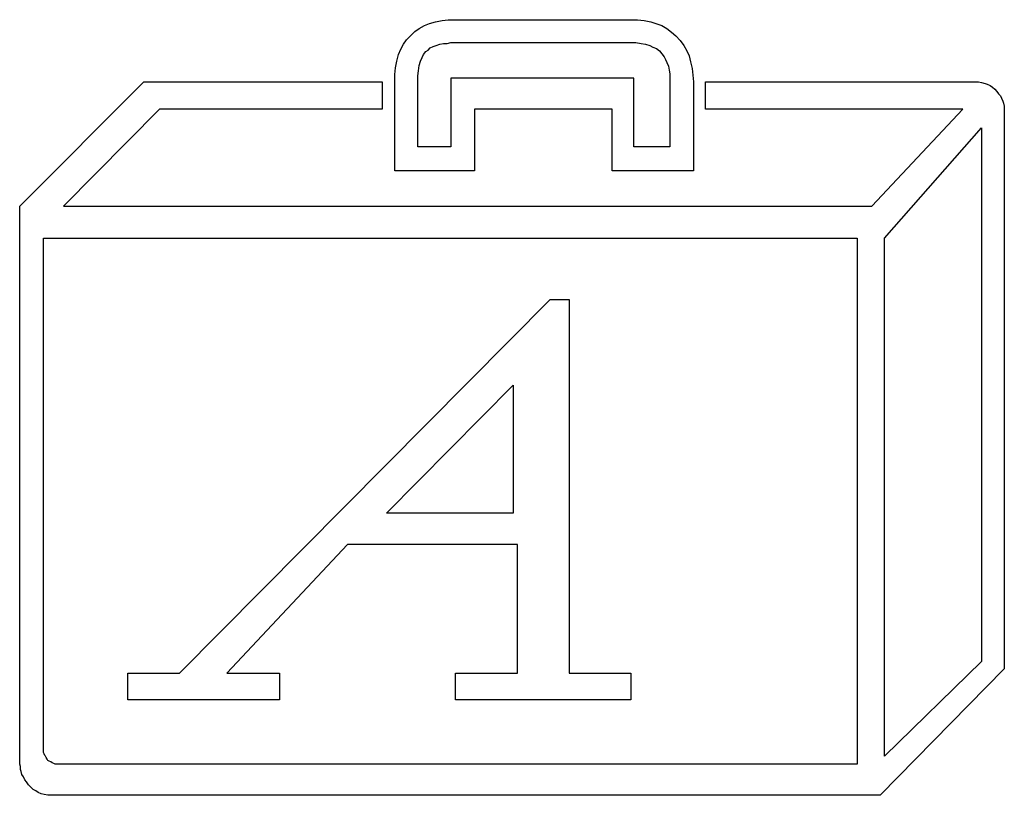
# Model space of a CAD drawing. Extents: x 0 to 19, y -0.1 to 2.1.
# Tile 14 of 17: x 11.9 to 14.5, y 0 to 2. Entities that reach past the tile are written whole.
import ezdxf

# ---------------------------------------------------------------- set-up
doc = ezdxf.new("R2010")
doc.units = 0

msp = doc.modelspace()

# ---------------------------------------------------------------- linework, layer by layer
at = {"color": 0}
for p, q in [((12.92969, 2.023438, 0.5), (12.94336, 2.03125, 0.5)), ((12.94336, 2.03125, 0.5), (12.95703, 2.037109, 0.5)), ((12.95703, 2.037109, 0.5), (12.97266, 2.041016, 0.5)), ((12.97266, 2.041016, 0.5), (12.99023, 2.044922, 0.5)), ((12.99023, 2.044922, 0.5), (13.00586, 2.046875, 0.5)), ((13.00586, 2.046875, 0.5), (13.02539, 2.046875, 0.5)), ((13.02539, 2.046875, 0.5), (13.48828, 2.046875, 0.5)), ((13.48828, 2.046875, 0.5), (13.50586, 2.046875, 0.5)), ((13.50586, 2.046875, 0.5), (13.52344, 2.044922, 0.5)), ((13.52344, 2.044922, 0.5), (13.54102, 2.041016, 0.5)), ((13.54102, 2.041016, 0.5), (13.55469, 2.037109, 0.5)), ((13.55469, 2.037109, 0.5), (13.57031, 2.03125, 0.5)), ((13.57031, 2.03125, 0.5), (13.58398, 2.023438, 0.5)), ((12.89648, 1.994141, 0.5), (12.9082, 2.005859, 0.5)), ((12.9082, 2.005859, 0.5), (12.91797, 2.015625, 0.5)), ((12.91797, 2.015625, 0.5), (12.92969, 2.023438, 0.5)), ((13.58398, 2.023438, 0.5), (13.5957, 2.013672, 0.5)), ((13.5957, 2.013672, 0.5), (13.60742, 2.003906, 0.5)), ((13.60742, 2.003906, 0.5), (13.61914, 1.992188, 0.5)), ((12.88086, 1.96875, 0.5), (12.88867, 1.982422, 0.5)), ((12.88867, 1.982422, 0.5), (12.89648, 1.994141, 0.5)), ((12.95898, 1.972656, 0.5), (12.9668, 1.976563, 0.5)), ((12.9668, 1.976563, 0.5), (12.97461, 1.978516, 0.5)), ((12.97461, 1.978516, 0.5), (12.98438, 1.982422, 0.5)), ((12.98438, 1.982422, 0.5), (12.99414, 1.984375, 0.5)), ((12.99414, 1.984375, 0.5), (13.00391, 1.984375, 0.5)), ((13.00391, 1.984375, 0.5), (13.01367, 1.986328, 0.5)), ((13.01367, 1.986328, 0.5), (13.02539, 1.986328, 0.5)), ((13.02539, 1.986328, 0.5), (13.48828, 1.986328, 0.5)), ((13.48828, 1.986328, 0.5), (13.50195, 1.986328, 0.5)), ((13.50195, 1.986328, 0.5), (13.51563, 1.984375, 0.5)), ((13.51563, 1.984375, 0.5), (13.52734, 1.982422, 0.5)), ((13.52734, 1.982422, 0.5), (13.53906, 1.978516, 0.5)), ((13.53906, 1.978516, 0.5), (13.54688, 1.974609, 0.5)), ((13.61914, 1.992188, 0.5), (13.62891, 1.978516, 0.5)), ((13.62891, 1.978516, 0.5), (13.63672, 1.964844, 0.5)), ((12.87109, 1.9375, 0.5), (12.875, 1.955078, 0.5)), ((12.875, 1.955078, 0.5), (12.88086, 1.96875, 0.5)), ((12.9375, 1.947266, 0.5), (12.94141, 1.955078, 0.5)), ((12.94141, 1.955078, 0.5), (12.94727, 1.962891, 0.5)), ((12.94727, 1.962891, 0.5), (12.95313, 1.966797, 0.5)), ((12.95313, 1.966797, 0.5), (12.95898, 1.972656, 0.5)), ((13.54688, 1.974609, 0.5), (13.55664, 1.970703, 0.5)), ((13.55664, 1.970703, 0.5), (13.56445, 1.964844, 0.5)), ((13.56445, 1.964844, 0.5), (13.57031, 1.957031, 0.5)), ((13.57031, 1.957031, 0.5), (13.57617, 1.949219, 0.5)), ((13.63672, 1.964844, 0.5), (13.64258, 1.951172, 0.5)), ((13.64258, 1.951172, 0.5), (13.64648, 1.935547, 0.5)), ((12.86719, 1.919922, 0.5), (12.87109, 1.9375, 0.5)), ((12.92773, 1.912109, 0.5), (12.92969, 1.925781, 0.5)), ((12.92969, 1.925781, 0.5), (12.93359, 1.9375, 0.5)), ((12.93359, 1.9375, 0.5), (12.9375, 1.947266, 0.5)), ((13.57617, 1.949219, 0.5), (13.58008, 1.941406, 0.5)), ((13.58008, 1.941406, 0.5), (13.58398, 1.933594, 0.5)), ((13.58398, 1.933594, 0.5), (13.58789, 1.923828, 0.5)), ((13.58789, 1.923828, 0.5), (13.58984, 1.914063, 0.5)), ((13.64648, 1.935547, 0.5), (13.65039, 1.917969, 0.5)), ((12.86523, 1.902344, 0.5), (12.86719, 1.919922, 0.5)), ((12.86523, 1.882813, 0.5), (12.86523, 1.902344, 0.5)), ((12.92578, 1.898438, 0.5), (12.92773, 1.912109, 0.5)), ((12.92578, 1.882813, 0.5), (12.92578, 1.898438, 0.5)), ((13.58984, 1.914063, 0.5), (13.5918, 1.904297, 0.5)), ((13.5918, 1.904297, 0.5), (13.5918, 1.892578, 0.5)), ((13.65039, 1.917969, 0.5), (13.65234, 1.900391, 0.5)), ((13.65234, 1.900391, 0.5), (13.6543, 1.882813, 0.5)), ((11.875, 1.554688, 0.5), (12.20313, 1.882813, 0.5)), ((12.20313, 1.882813, 0.5), (12.83203, 1.882813, 0.5)), ((12.83203, 1.882813, 0.5), (12.83203, 1.810547, 0.5)), ((12.86523, 1.648438, 0.5), (12.86523, 1.882813, 0.5)), ((12.92578, 1.710938, 0.5), (12.92578, 1.882813, 0.5)), ((13.49609, 1.892578, 0.5), (13.01367, 1.892578, 0.5)), ((13.01367, 1.892578, 0.5), (13.01367, 1.710938, 0.5)), ((13.49609, 1.710938, 0.5), (13.49609, 1.892578, 0.5)), ((13.5918, 1.892578, 0.5), (13.5918, 1.882813, 0.5)), ((13.5918, 1.882813, 0.5), (13.5918, 1.710938, 0.5)), ((13.6543, 1.882813, 0.5), (13.6543, 1.648438, 0.5)), ((13.68555, 1.810547, 0.5), (13.68555, 1.882813, 0.5)), ((13.68555, 1.882813, 0.5), (14.39648, 1.882813, 0.5)), ((14.39648, 1.882813, 0.5), (14.40625, 1.882813, 0.5)), ((14.40625, 1.882813, 0.5), (14.41406, 1.880859, 0.5)), ((14.41406, 1.880859, 0.5), (14.42383, 1.878906, 0.5)), ((14.42383, 1.878906, 0.5), (14.42969, 1.876953, 0.5)), ((14.42969, 1.876953, 0.5), (14.4375, 1.873047, 0.5)), ((14.4375, 1.873047, 0.5), (14.44336, 1.869141, 0.5)), ((14.44336, 1.869141, 0.5), (14.44922, 1.863281, 0.5)), ((14.44922, 1.863281, 0.5), (14.45508, 1.857422, 0.5)), ((14.45508, 1.857422, 0.5), (14.45898, 1.851563, 0.5)), ((14.45898, 1.851563, 0.5), (14.46484, 1.845703, 0.5)), ((14.46484, 1.845703, 0.5), (14.4668, 1.839844, 0.5)), ((14.4668, 1.839844, 0.5), (14.4707, 1.832031, 0.5)), ((14.4707, 1.832031, 0.5), (14.47266, 1.826172, 0.5)), ((14.47266, 1.826172, 0.5), (14.47461, 1.818359, 0.5)), ((12.24414, 1.810547, 0.5), (11.99023, 1.554688, 0.5)), ((12.83203, 1.810547, 0.5), (12.24414, 1.810547, 0.5)), ((13.43945, 1.810547, 0.5), (13.07617, 1.810547, 0.5)), ((13.07617, 1.810547, 0.5), (13.07617, 1.648438, 0.5)), ((13.43945, 1.648438, 0.5), (13.43945, 1.810547, 0.5)), ((14.36523, 1.810547, 0.5), (13.68555, 1.810547, 0.5)), ((14.125, 1.554688, 0.5), (14.36523, 1.810547, 0.5)), ((14.47461, 1.818359, 0.5), (14.47461, 1.8125, 0.5)), ((14.47461, 1.8125, 0.5), (14.47461, 1.804688, 0.5)), ((14.47461, 1.804688, 0.5), (14.47461, 0.333984, 0.5)), ((14.1582, 1.470703, 0.5), (14.41406, 1.761719, 0.5)), ((14.41406, 1.761719, 0.5), (14.41406, 0.353516, 0.5)), ((13.01367, 1.710938, 0.5), (12.92578, 1.710938, 0.5)), ((13.5918, 1.710938, 0.5), (13.49609, 1.710938, 0.5)), ((13.07617, 1.648438, 0.5), (12.86523, 1.648438, 0.5)), ((13.6543, 1.648438, 0.5), (13.43945, 1.648438, 0.5)), ((11.875, 0.082031, 0.5), (11.875, 1.554688, 0.5)), ((11.99023, 1.554688, 0.5), (14.125, 1.554688, 0.5)), ((11.9375, 0.125, 0.5), (11.9375, 1.470703, 0.5)), ((11.9375, 1.470703, 0.5), (14.08594, 1.470703, 0.5)), ((14.08594, 1.470703, 0.5), (14.08594, 0.082031, 0.5)), ((14.1582, 0.103516, 0.5), (14.1582, 1.470703, 0.5)), ((12.29688, 0.322266, 0.5), (13.27539, 1.308594, 0.5)), ((13.27539, 1.308594, 0.5), (13.32617, 1.308594, 0.5)), ((13.32617, 1.308594, 0.5), (13.32617, 0.322266, 0.5)), ((12.84375, 0.744141, 0.5), (13.17773, 1.082031, 0.5)), ((13.17773, 1.082031, 0.5), (13.17773, 0.744141, 0.5)), ((13.17773, 0.744141, 0.5), (12.84375, 0.744141, 0.5)), ((12.74023, 0.662109, 0.5), (12.42188, 0.322266, 0.5)), ((13.18945, 0.662109, 0.5), (12.74023, 0.662109, 0.5)), ((13.18945, 0.322266, 0.5), (13.18945, 0.662109, 0.5)), ((14.41406, 0.353516, 0.5), (14.1582, 0.103516, 0.5)), ((12.16016, 0.251953, 0.5), (12.16016, 0.322266, 0.5)), ((12.16016, 0.322266, 0.5), (12.29688, 0.322266, 0.5)), ((12.42188, 0.322266, 0.5), (12.56055, 0.322266, 0.5)), ((12.56055, 0.322266, 0.5), (12.56055, 0.251953, 0.5)), ((13.02539, 0.251953, 0.5), (13.02539, 0.322266, 0.5)), ((13.02539, 0.322266, 0.5), (13.18945, 0.322266, 0.5)), ((13.32617, 0.322266, 0.5), (13.48828, 0.322266, 0.5)), ((13.48828, 0.322266, 0.5), (13.48828, 0.251953, 0.5)), ((14.47461, 0.333984, 0.5), (14.14648, 0, 0.5)), ((12.56055, 0.251953, 0.5), (12.16016, 0.251953, 0.5)), ((13.48828, 0.251953, 0.5), (13.02539, 0.251953, 0.5)), ((11.9375, 0.121094, 0.5), (11.9375, 0.125, 0.5)), ((11.9375, 0.117188, 0.5), (11.9375, 0.121094, 0.5)), ((11.9375, 0.113281, 0.5), (11.9375, 0.117188, 0.5)), ((11.93945, 0.109375, 0.5), (11.9375, 0.113281, 0.5)), ((11.94141, 0.105469, 0.5), (11.93945, 0.109375, 0.5)), ((11.94336, 0.103516, 0.5), (11.94141, 0.105469, 0.5)), ((11.87695, 0.076172, 0.5), (11.875, 0.082031, 0.5)), ((11.94531, 0.099609, 0.5), (11.94336, 0.103516, 0.5)), ((11.94727, 0.095703, 0.5), (11.94531, 0.099609, 0.5)), ((11.94922, 0.091797, 0.5), (11.94727, 0.095703, 0.5)), ((11.95313, 0.089844, 0.5), (11.94922, 0.091797, 0.5)), ((11.95703, 0.087891, 0.5), (11.95313, 0.089844, 0.5)), ((11.96094, 0.085938, 0.5), (11.95703, 0.087891, 0.5)), ((11.96484, 0.083984, 0.5), (11.96094, 0.085938, 0.5)), ((11.96875, 0.082031, 0.5), (11.96484, 0.083984, 0.5)), ((11.97461, 0.082031, 0.5), (11.96875, 0.082031, 0.5)), ((11.98047, 0.082031, 0.5), (11.97461, 0.082031, 0.5)), ((14.08594, 0.082031, 0.5), (11.98047, 0.082031, 0.5)), ((11.87695, 0.068359, 0.5), (11.87695, 0.076172, 0.5)), ((11.87891, 0.0625, 0.5), (11.87695, 0.068359, 0.5)), ((11.88086, 0.054688, 0.5), (11.87891, 0.0625, 0.5)), ((11.88477, 0.048828, 0.5), (11.88086, 0.054688, 0.5)), ((11.88867, 0.041016, 0.5), (11.88477, 0.048828, 0.5)), ((11.89258, 0.035156, 0.5), (11.88867, 0.041016, 0.5)), ((11.89844, 0.027344, 0.5), (11.89258, 0.035156, 0.5)), ((11.9043, 0.021484, 0.5), (11.89844, 0.027344, 0.5)), ((11.91016, 0.015625, 0.5), (11.9043, 0.021484, 0.5)), ((11.91797, 0.011719, 0.5), (11.91016, 0.015625, 0.5)), ((11.92383, 0.007813, 0.5), (11.91797, 0.011719, 0.5)), ((11.93164, 0.003906, 0.5), (11.92383, 0.007813, 0.5)), ((11.93945, 0.001953, 0.5), (11.93164, 0.003906, 0.5)), ((11.94922, 0, 0.5), (11.93945, 0.001953, 0.5)), ((11.95703, 0, 0.5), (11.94922, 0, 0.5)), ((14.14648, 0, 0.5), (11.95703, 0, 0.5))]:
    msp.add_line(p, q, dxfattribs=at)

doc.saveas('drawing.dxf')
